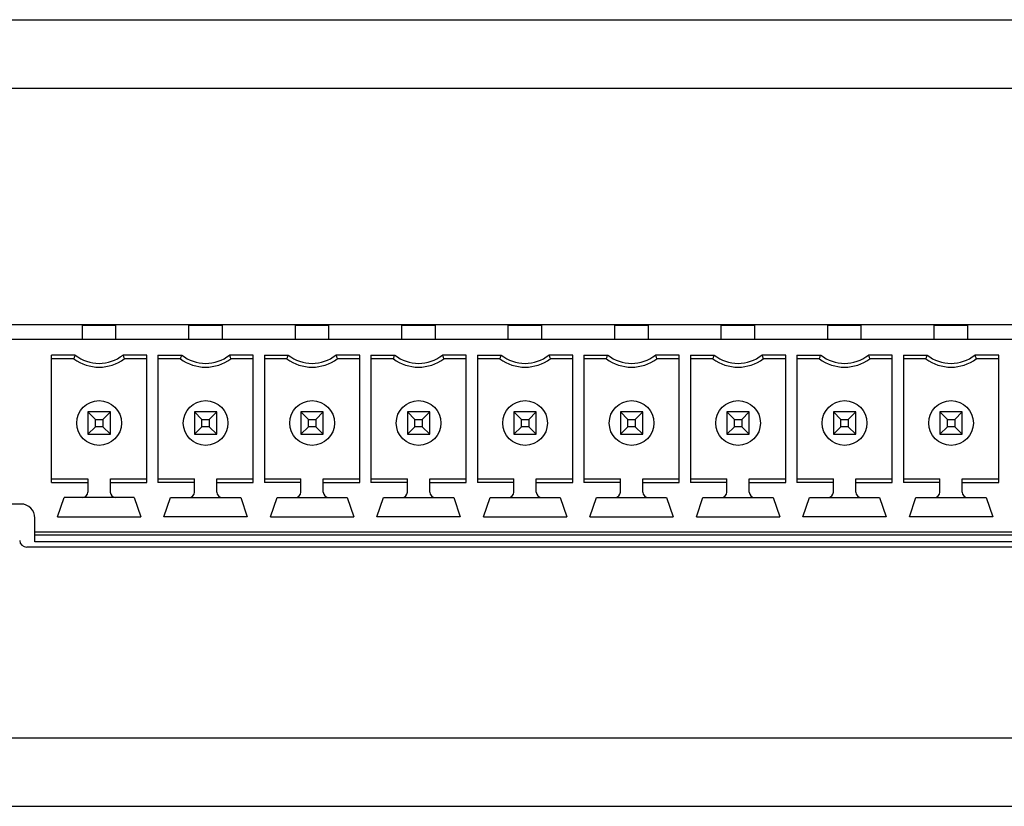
# Model space of a CAD drawing. Header units: inches. Extents: x 0 to 34, y 0 to 22.
# Tile 27 of 30: x 17.6 to 19, y 16.9 to 18. Entities that reach past the tile are written whole.
import ezdxf

# ---------------------------------------------------------------- set-up
doc = ezdxf.new("R2010")
doc.units = ezdxf.units.IN
doc.header["$LTSCALE"] = 1.87
doc.header["$MEASUREMENT"] = 0
doc.layers.get('0').update_dxf_attribs({"linetype": 'CONTINUOUS'})

msp = doc.modelspace()

# ---------------------------------------------------------------- linework, layer by layer
at = {"color": 7, "linetype": 'CONTINUOUS'}
for p, q in [((14.2035, 18.0185), (20.7291, 18.0185)), ((14.3299, 17.922), (20.4989, 17.922)), ((20.2163, 17.5885), (14.6085, 17.5885)), ((17.6756, 17.5685), (17.6756, 17.5882)), ((17.6756, 17.5882), (17.7228, 17.5882)), ((17.6835, 17.5885), (17.6835, 17.5882)), ((17.715, 17.5885), (17.715, 17.5882)), ((17.7228, 17.5685), (17.7228, 17.5882)), ((17.8256, 17.5685), (17.8256, 17.5882)), ((17.8256, 17.5882), (17.8728, 17.5882)), ((17.8335, 17.5885), (17.8335, 17.5882)), ((17.865, 17.5885), (17.865, 17.5882)), ((17.8728, 17.5685), (17.8728, 17.5882)), ((17.9756, 17.5882), (18.0228, 17.5882)), ((17.9756, 17.5685), (17.9756, 17.5882)), ((17.9835, 17.5885), (17.9835, 17.5882)), ((18.015, 17.5885), (18.015, 17.5882)), ((18.0228, 17.5685), (18.0228, 17.5882)), ((18.1256, 17.5882), (18.1728, 17.5882)), ((18.1256, 17.5685), (18.1256, 17.5882)), ((18.1335, 17.5885), (18.1335, 17.5882)), ((18.165, 17.5885), (18.165, 17.5882)), ((18.1728, 17.5685), (18.1728, 17.5882)), ((18.2756, 17.5882), (18.3228, 17.5882)), ((18.2756, 17.5685), (18.2756, 17.5882)), ((18.2835, 17.5885), (18.2835, 17.5882)), ((18.315, 17.5885), (18.315, 17.5882)), ((18.3228, 17.5685), (18.3228, 17.5882)), ((18.4256, 17.5882), (18.4728, 17.5882)), ((18.4256, 17.5685), (18.4256, 17.5882)), ((18.4335, 17.5885), (18.4335, 17.5882)), ((18.465, 17.5885), (18.465, 17.5882)), ((18.4728, 17.5685), (18.4728, 17.5882)), ((18.5756, 17.5882), (18.6228, 17.5882)), ((18.5756, 17.5685), (18.5756, 17.5882)), ((18.5835, 17.5885), (18.5835, 17.5882)), ((18.615, 17.5885), (18.615, 17.5882)), ((18.6228, 17.5685), (18.6228, 17.5882)), ((18.7256, 17.5882), (18.7728, 17.5882)), ((18.7256, 17.5685), (18.7256, 17.5882)), ((18.7335, 17.5885), (18.7335, 17.5882)), ((18.765, 17.5885), (18.765, 17.5882)), ((18.7728, 17.5685), (18.7728, 17.5882)), ((18.8756, 17.5882), (18.9228, 17.5882)), ((18.8756, 17.5685), (18.8756, 17.5882)), ((18.8835, 17.5885), (18.8835, 17.5882)), ((18.915, 17.5885), (18.915, 17.5882)), ((18.9228, 17.5685), (18.9228, 17.5882)), ((17.4394, 17.5685), (20.2459, 17.5685)), ((17.6321, 17.3664), (17.6321, 17.5462)), ((17.6656, 17.5462), (17.6321, 17.5462)), ((17.7663, 17.5462), (17.7328, 17.5462)), ((17.7663, 17.3664), (17.7663, 17.5462)), ((17.7821, 17.5462), (17.7821, 17.3664)), ((17.7821, 17.5462), (17.8156, 17.5462)), ((17.9163, 17.5462), (17.8828, 17.5462)), ((17.9163, 17.3664), (17.9163, 17.5462)), ((17.9321, 17.5462), (17.9656, 17.5462)), ((17.9321, 17.5462), (17.9321, 17.3664)), ((18.0663, 17.5462), (18.0328, 17.5462)), ((18.0663, 17.3664), (18.0663, 17.5462)), ((18.0821, 17.5462), (18.1156, 17.5462)), ((18.0821, 17.5462), (18.0821, 17.3664)), ((18.2163, 17.5462), (18.1828, 17.5462)), ((18.2163, 17.3664), (18.2163, 17.5462)), ((18.2321, 17.5462), (18.2656, 17.5462)), ((18.2321, 17.5462), (18.2321, 17.3664)), ((18.3663, 17.5462), (18.3328, 17.5462)), ((18.3663, 17.3664), (18.3663, 17.5462)), ((18.3821, 17.5462), (18.4156, 17.5462)), ((18.3821, 17.5462), (18.3821, 17.3664)), ((18.5163, 17.5462), (18.4828, 17.5462)), ((18.5163, 17.3664), (18.5163, 17.5462)), ((18.5321, 17.5462), (18.5656, 17.5462)), ((18.5321, 17.5462), (18.5321, 17.3664)), ((18.6663, 17.5462), (18.6328, 17.5462)), ((18.6663, 17.3664), (18.6663, 17.5462)), ((18.6821, 17.5462), (18.7156, 17.5462)), ((18.6821, 17.5462), (18.6821, 17.3664)), ((18.8163, 17.5462), (18.7828, 17.5462)), ((18.8163, 17.3664), (18.8163, 17.5462)), ((18.8321, 17.5462), (18.8656, 17.5462)), ((18.8321, 17.5462), (18.8321, 17.3664)), ((18.9663, 17.5462), (18.9328, 17.5462)), ((18.9663, 17.3664), (18.9663, 17.5462)), ((17.6638, 17.541), (17.6321, 17.541)), ((17.7663, 17.541), (17.7346, 17.541)), ((17.8138, 17.541), (17.7821, 17.541)), ((17.9163, 17.541), (17.8846, 17.541)), ((17.9638, 17.541), (17.9321, 17.541)), ((18.0663, 17.541), (18.0346, 17.541)), ((18.1138, 17.541), (18.0821, 17.541)), ((18.2163, 17.541), (18.1846, 17.541)), ((18.2638, 17.541), (18.2321, 17.541)), ((18.3663, 17.541), (18.3346, 17.541)), ((18.4138, 17.541), (18.3821, 17.541)), ((18.5163, 17.541), (18.4846, 17.541)), ((18.5638, 17.541), (18.5321, 17.541)), ((18.6663, 17.541), (18.6346, 17.541)), ((18.7138, 17.541), (18.6821, 17.541)), ((18.8163, 17.541), (18.7846, 17.541)), ((18.8638, 17.541), (18.8321, 17.541)), ((18.9663, 17.541), (18.9346, 17.541)), ((17.715, 17.4662), (17.6835, 17.4662)), ((17.6835, 17.4662), (17.6835, 17.4347)), ((17.6835, 17.4662), (17.694, 17.4556)), ((17.715, 17.4662), (17.7044, 17.4556)), ((17.715, 17.4347), (17.715, 17.4662)), ((17.865, 17.4662), (17.8335, 17.4662)), ((17.8335, 17.4662), (17.8335, 17.4347)), ((17.8335, 17.4662), (17.844, 17.4556)), ((17.865, 17.4662), (17.8544, 17.4556)), ((17.865, 17.4347), (17.865, 17.4662)), ((18.015, 17.4662), (17.9835, 17.4662)), ((17.9835, 17.4662), (17.994, 17.4556)), ((17.9835, 17.4662), (17.9835, 17.4347)), ((18.015, 17.4662), (18.0044, 17.4556)), ((18.015, 17.4347), (18.015, 17.4662)), ((18.165, 17.4662), (18.1335, 17.4662)), ((18.1335, 17.4662), (18.144, 17.4556)), ((18.1335, 17.4662), (18.1335, 17.4347)), ((18.165, 17.4662), (18.1544, 17.4556)), ((18.165, 17.4347), (18.165, 17.4662)), ((18.315, 17.4662), (18.2835, 17.4662)), ((18.2835, 17.4662), (18.294, 17.4556)), ((18.2835, 17.4662), (18.2835, 17.4347)), ((18.315, 17.4662), (18.3044, 17.4556)), ((18.315, 17.4347), (18.315, 17.4662)), ((18.465, 17.4662), (18.4335, 17.4662)), ((18.4335, 17.4662), (18.444, 17.4556)), ((18.4335, 17.4662), (18.4335, 17.4347)), ((18.465, 17.4662), (18.4544, 17.4556)), ((18.465, 17.4347), (18.465, 17.4662)), ((18.615, 17.4662), (18.5835, 17.4662)), ((18.5835, 17.4662), (18.594, 17.4556)), ((18.5835, 17.4662), (18.5835, 17.4347)), ((18.615, 17.4662), (18.6044, 17.4556)), ((18.615, 17.4347), (18.615, 17.4662)), ((18.765, 17.4662), (18.7335, 17.4662)), ((18.7335, 17.4662), (18.744, 17.4556)), ((18.7335, 17.4662), (18.7335, 17.4347)), ((18.765, 17.4662), (18.7544, 17.4556)), ((18.765, 17.4347), (18.765, 17.4662)), ((18.915, 17.4662), (18.8835, 17.4662)), ((18.8835, 17.4662), (18.894, 17.4556)), ((18.8835, 17.4662), (18.8835, 17.4347)), ((18.915, 17.4662), (18.9044, 17.4556)), ((18.915, 17.4347), (18.915, 17.4662)), ((17.694, 17.4556), (17.7044, 17.4556)), ((17.694, 17.4452), (17.694, 17.4556)), ((17.7044, 17.4556), (17.7044, 17.4452)), ((17.844, 17.4556), (17.8544, 17.4556)), ((17.844, 17.4452), (17.844, 17.4556)), ((17.8544, 17.4556), (17.8544, 17.4452)), ((17.994, 17.4556), (18.0044, 17.4556)), ((17.994, 17.4452), (17.994, 17.4556)), ((18.0044, 17.4556), (18.0044, 17.4452)), ((18.144, 17.4556), (18.1544, 17.4556)), ((18.144, 17.4452), (18.144, 17.4556)), ((18.1544, 17.4556), (18.1544, 17.4452)), ((18.294, 17.4556), (18.3044, 17.4556)), ((18.294, 17.4452), (18.294, 17.4556)), ((18.3044, 17.4556), (18.3044, 17.4452)), ((18.444, 17.4556), (18.4544, 17.4556)), ((18.444, 17.4452), (18.444, 17.4556)), ((18.4544, 17.4556), (18.4544, 17.4452)), ((18.594, 17.4556), (18.6044, 17.4556)), ((18.594, 17.4452), (18.594, 17.4556)), ((18.6044, 17.4556), (18.6044, 17.4452)), ((18.744, 17.4556), (18.7544, 17.4556)), ((18.744, 17.4452), (18.744, 17.4556)), ((18.7544, 17.4556), (18.7544, 17.4452)), ((18.894, 17.4556), (18.9044, 17.4556)), ((18.894, 17.4452), (18.894, 17.4556)), ((18.9044, 17.4556), (18.9044, 17.4452)), ((17.694, 17.4452), (17.6835, 17.4347)), ((17.6835, 17.4347), (17.715, 17.4347)), ((17.7044, 17.4452), (17.694, 17.4452)), ((17.7044, 17.4452), (17.715, 17.4347)), ((17.844, 17.4452), (17.8335, 17.4347)), ((17.8335, 17.4347), (17.865, 17.4347)), ((17.8544, 17.4452), (17.844, 17.4452)), ((17.8544, 17.4452), (17.865, 17.4347)), ((17.994, 17.4452), (17.9835, 17.4347)), ((17.9835, 17.4347), (18.015, 17.4347)), ((18.0044, 17.4452), (17.994, 17.4452)), ((18.0044, 17.4452), (18.015, 17.4347)), ((18.144, 17.4452), (18.1335, 17.4347)), ((18.1335, 17.4347), (18.165, 17.4347)), ((18.1544, 17.4452), (18.144, 17.4452)), ((18.1544, 17.4452), (18.165, 17.4347)), ((18.294, 17.4452), (18.2835, 17.4347)), ((18.2835, 17.4347), (18.315, 17.4347)), ((18.3044, 17.4452), (18.294, 17.4452)), ((18.3044, 17.4452), (18.315, 17.4347)), ((18.444, 17.4452), (18.4335, 17.4347)), ((18.4335, 17.4347), (18.465, 17.4347)), ((18.4544, 17.4452), (18.444, 17.4452)), ((18.4544, 17.4452), (18.465, 17.4347)), ((18.594, 17.4452), (18.5835, 17.4347)), ((18.5835, 17.4347), (18.615, 17.4347)), ((18.6044, 17.4452), (18.594, 17.4452)), ((18.6044, 17.4452), (18.615, 17.4347)), ((18.744, 17.4452), (18.7335, 17.4347)), ((18.7335, 17.4347), (18.765, 17.4347)), ((18.7544, 17.4452), (18.744, 17.4452)), ((18.7544, 17.4452), (18.765, 17.4347)), ((18.894, 17.4452), (18.8835, 17.4347)), ((18.8835, 17.4347), (18.915, 17.4347)), ((18.9044, 17.4452), (18.894, 17.4452)), ((18.9044, 17.4452), (18.915, 17.4347)), ((17.6321, 17.3717), (17.6835, 17.3717)), ((17.6321, 17.3664), (17.6835, 17.3664)), ((17.6835, 17.3717), (17.6835, 17.3532)), ((17.715, 17.3717), (17.7663, 17.3717)), ((17.715, 17.3532), (17.715, 17.3717)), ((17.715, 17.3664), (17.7663, 17.3664)), ((17.7821, 17.3717), (17.8335, 17.3717)), ((17.8335, 17.3664), (17.7821, 17.3664)), ((17.8335, 17.3532), (17.8335, 17.3717)), ((17.865, 17.3717), (17.9163, 17.3717)), ((17.865, 17.3532), (17.865, 17.3717)), ((17.865, 17.3664), (17.9163, 17.3664)), ((17.9321, 17.3717), (17.9835, 17.3717)), ((17.9835, 17.3664), (17.9321, 17.3664)), ((17.9835, 17.3532), (17.9835, 17.3717)), ((18.015, 17.3717), (18.0663, 17.3717)), ((18.015, 17.3532), (18.015, 17.3717)), ((18.015, 17.3664), (18.0663, 17.3664)), ((18.0821, 17.3717), (18.1335, 17.3717)), ((18.1335, 17.3664), (18.0821, 17.3664)), ((18.1335, 17.3532), (18.1335, 17.3717)), ((18.165, 17.3717), (18.2163, 17.3717)), ((18.165, 17.3532), (18.165, 17.3717)), ((18.165, 17.3664), (18.2163, 17.3664)), ((18.2321, 17.3717), (18.2835, 17.3717)), ((18.2835, 17.3664), (18.2321, 17.3664)), ((18.2835, 17.3532), (18.2835, 17.3717)), ((18.315, 17.3717), (18.3663, 17.3717)), ((18.315, 17.3532), (18.315, 17.3717)), ((18.315, 17.3664), (18.3663, 17.3664)), ((18.3821, 17.3717), (18.4335, 17.3717)), ((18.4335, 17.3664), (18.3821, 17.3664)), ((18.4335, 17.3532), (18.4335, 17.3717)), ((18.465, 17.3717), (18.5163, 17.3717)), ((18.465, 17.3532), (18.465, 17.3717)), ((18.465, 17.3664), (18.5163, 17.3664)), ((18.5321, 17.3717), (18.5835, 17.3717)), ((18.5835, 17.3664), (18.5321, 17.3664)), ((18.5835, 17.3532), (18.5835, 17.3717)), ((18.615, 17.3717), (18.6663, 17.3717)), ((18.615, 17.3532), (18.615, 17.3717)), ((18.615, 17.3664), (18.6663, 17.3664)), ((18.6821, 17.3717), (18.7335, 17.3717)), ((18.7335, 17.3664), (18.6821, 17.3664)), ((18.7335, 17.3532), (18.7335, 17.3717)), ((18.765, 17.3717), (18.8163, 17.3717)), ((18.765, 17.3532), (18.765, 17.3717)), ((18.765, 17.3664), (18.8163, 17.3664)), ((18.8321, 17.3717), (18.8835, 17.3717)), ((18.8835, 17.3664), (18.8321, 17.3664)), ((18.8835, 17.3532), (18.8835, 17.3717)), ((18.915, 17.3717), (18.9663, 17.3717)), ((18.915, 17.3532), (18.915, 17.3717)), ((18.915, 17.3664), (18.9663, 17.3664)), ((17.589, 17.3362), (17.4394, 17.3362)), ((17.6405, 17.3185), (17.6498, 17.3453)), ((17.7486, 17.3453), (17.6498, 17.3453)), ((17.7486, 17.3453), (17.7579, 17.3185)), ((17.7905, 17.3185), (17.7998, 17.3453)), ((17.7998, 17.3453), (17.8986, 17.3453)), ((17.8986, 17.3453), (17.9079, 17.3185)), ((17.9405, 17.3185), (17.9498, 17.3453)), ((17.9498, 17.3453), (18.0486, 17.3453)), ((18.0486, 17.3453), (18.0579, 17.3185)), ((18.0905, 17.3185), (18.0998, 17.3453)), ((18.0998, 17.3453), (18.1986, 17.3453)), ((18.1986, 17.3453), (18.2079, 17.3185)), ((18.2405, 17.3185), (18.2498, 17.3453)), ((18.2498, 17.3453), (18.3486, 17.3453)), ((18.3486, 17.3453), (18.3579, 17.3185)), ((18.3905, 17.3185), (18.3998, 17.3453)), ((18.3998, 17.3453), (18.4986, 17.3453)), ((18.4986, 17.3453), (18.5079, 17.3185)), ((18.5405, 17.3185), (18.5498, 17.3453)), ((18.5498, 17.3453), (18.6486, 17.3453)), ((18.6486, 17.3453), (18.6579, 17.3185)), ((18.6905, 17.3185), (18.6998, 17.3453)), ((18.6998, 17.3453), (18.7986, 17.3453)), ((18.7986, 17.3453), (18.8079, 17.3185)), ((18.8405, 17.3185), (18.8498, 17.3453)), ((18.8498, 17.3453), (18.9486, 17.3453)), ((18.9486, 17.3453), (18.9579, 17.3185)), ((17.6087, 17.2831), (17.6087, 17.3166)), ((17.6405, 17.3185), (17.7579, 17.3185)), ((17.9079, 17.3185), (17.7905, 17.3185)), ((17.9405, 17.3185), (18.0579, 17.3185)), ((18.2079, 17.3185), (18.0905, 17.3185)), ((18.2405, 17.3185), (18.3579, 17.3185)), ((18.3905, 17.3185), (18.5079, 17.3185)), ((18.5405, 17.3185), (18.6579, 17.3185)), ((18.8079, 17.3185), (18.6905, 17.3185)), ((18.9579, 17.3185), (18.8405, 17.3185)), ((20.0398, 17.2969), (17.6087, 17.2969)), ((17.6087, 17.2929), (20.0398, 17.2929)), ((20.0398, 17.2831), (17.6087, 17.2831)), ((20.0519, 17.2755), (17.5973, 17.2755)), ((14.3298, 17.007), (20.4954, 17.007)), ((14.3255, 16.9105), (20.4997, 16.9105))]:
    msp.add_line(p, q, dxfattribs=at)
for centre in [(17.6992, 17.4504), (17.8492, 17.4504), (17.9992, 17.4504), (18.1492, 17.4504), (18.2992, 17.4504), (18.4492, 17.4504), (18.5992, 17.4504), (18.7492, 17.4504), (18.8992, 17.4504)]:
    msp.add_circle(centre, 0.0315, dxfattribs=at)
for centre, radius, start, end in [((17.6992, 17.5882), 0.0538, 231.2958, 308.7042), ((17.8492, 17.5882), 0.0538, 231.2958, 308.7042), ((17.9992, 17.5882), 0.0538, 231.2958, 308.7042), ((18.1492, 17.5882), 0.0538, 231.2958, 308.7042), ((18.2992, 17.5882), 0.0538, 231.2958, 308.7042), ((18.4492, 17.5882), 0.0538, 231.2958, 308.7042), ((18.5992, 17.5882), 0.0538, 231.2958, 308.7042), ((18.7492, 17.5882), 0.0538, 231.2958, 308.7042), ((18.8992, 17.5882), 0.0538, 231.2958, 308.7042), ((17.6992, 17.5882), 0.0591, 233.1301, 306.8699), ((17.8492, 17.5882), 0.0591, 233.1301, 306.8699), ((17.9992, 17.5882), 0.0591, 233.1301, 306.8699), ((18.1492, 17.5882), 0.0591, 233.1301, 306.8699), ((18.2992, 17.5882), 0.0591, 233.1301, 306.8699), ((18.4492, 17.5882), 0.0591, 233.1301, 306.8699), ((18.5992, 17.5882), 0.0591, 233.1301, 306.8699), ((18.7492, 17.5882), 0.0591, 233.1301, 306.8699), ((18.8992, 17.5882), 0.0591, 233.1301, 306.8699), ((17.6756, 17.3532), 0.00787, 270, 360), ((17.7228, 17.3532), 0.00787, 180, 270), ((17.8256, 17.3532), 0.00787, 270, 360), ((17.8728, 17.3532), 0.00787, 180, 270), ((17.9756, 17.3532), 0.00787, 270, 360), ((18.0228, 17.3532), 0.00787, 180, 270), ((18.1256, 17.3532), 0.00787, 270, 360), ((18.1728, 17.3532), 0.00787, 180, 270), ((18.2756, 17.3532), 0.00787, 270, 360), ((18.3228, 17.3532), 0.00787, 180, 270), ((18.4256, 17.3532), 0.00787, 270, 360), ((18.4728, 17.3532), 0.00787, 180, 270), ((18.5756, 17.3532), 0.00787, 270, 360), ((18.6228, 17.3532), 0.00787, 180, 270), ((18.7256, 17.3532), 0.00787, 270, 360), ((18.7728, 17.3532), 0.00787, 180, 270), ((18.8756, 17.3532), 0.00787, 270, 360), ((18.9228, 17.3532), 0.00787, 180, 270), ((17.589, 17.3166), 0.0197, 0, 90), ((17.5973, 17.2855), 0.01, 182, 270)]:
    msp.add_arc(centre, radius, start, end, dxfattribs=at)
for points, knots in [([(17.6638, 17.541), (17.664, 17.5416), (17.6644, 17.5427), (17.665, 17.5445), (17.6654, 17.5457), (17.6656, 17.5462)], [0, 0, 0, 0, 0.337931, 0.671271, 1, 1, 1, 1]), ([(17.7328, 17.5462), (17.733, 17.5457), (17.7334, 17.5445), (17.734, 17.5427), (17.7344, 17.5416), (17.7346, 17.541)], [0, 0, 0, 0, 0.328611, 0.66195, 1, 1, 1, 1]), ([(17.8138, 17.541), (17.814, 17.5416), (17.8144, 17.5427), (17.815, 17.5445), (17.8154, 17.5457), (17.8156, 17.5462)], [0, 0, 0, 0, 0.337931, 0.671271, 1, 1, 1, 1]), ([(17.8828, 17.5462), (17.883, 17.5457), (17.8834, 17.5445), (17.884, 17.5427), (17.8844, 17.5416), (17.8846, 17.541)], [0, 0, 0, 0, 0.328611, 0.66195, 1, 1, 1, 1]), ([(17.9638, 17.541), (17.964, 17.5416), (17.9644, 17.5427), (17.965, 17.5445), (17.9654, 17.5457), (17.9656, 17.5462)], [0, 0, 0, 0, 0.337931, 0.671271, 1, 1, 1, 1]), ([(18.0328, 17.5462), (18.033, 17.5457), (18.0334, 17.5445), (18.034, 17.5427), (18.0344, 17.5416), (18.0346, 17.541)], [0, 0, 0, 0, 0.328611, 0.66195, 1, 1, 1, 1]), ([(18.1138, 17.541), (18.114, 17.5416), (18.1144, 17.5427), (18.115, 17.5445), (18.1154, 17.5457), (18.1156, 17.5462)], [0, 0, 0, 0, 0.337931, 0.671271, 1, 1, 1, 1]), ([(18.1828, 17.5462), (18.183, 17.5457), (18.1834, 17.5445), (18.184, 17.5427), (18.1844, 17.5416), (18.1846, 17.541)], [0, 0, 0, 0, 0.328611, 0.66195, 1, 1, 1, 1]), ([(18.2638, 17.541), (18.264, 17.5416), (18.2644, 17.5427), (18.265, 17.5445), (18.2654, 17.5457), (18.2656, 17.5462)], [0, 0, 0, 0, 0.337931, 0.671271, 1, 1, 1, 1]), ([(18.3328, 17.5462), (18.333, 17.5457), (18.3334, 17.5445), (18.334, 17.5427), (18.3344, 17.5416), (18.3346, 17.541)], [0, 0, 0, 0, 0.328611, 0.66195, 1, 1, 1, 1]), ([(18.4138, 17.541), (18.414, 17.5416), (18.4144, 17.5427), (18.415, 17.5445), (18.4154, 17.5457), (18.4156, 17.5462)], [0, 0, 0, 0, 0.337931, 0.671271, 1, 1, 1, 1]), ([(18.4828, 17.5462), (18.483, 17.5457), (18.4834, 17.5445), (18.484, 17.5427), (18.4844, 17.5416), (18.4846, 17.541)], [0, 0, 0, 0, 0.328611, 0.66195, 1, 1, 1, 1]), ([(18.5638, 17.541), (18.564, 17.5416), (18.5644, 17.5427), (18.565, 17.5445), (18.5654, 17.5457), (18.5656, 17.5462)], [0, 0, 0, 0, 0.337931, 0.671271, 1, 1, 1, 1]), ([(18.6328, 17.5462), (18.633, 17.5457), (18.6334, 17.5445), (18.634, 17.5427), (18.6344, 17.5416), (18.6346, 17.541)], [0, 0, 0, 0, 0.328611, 0.66195, 1, 1, 1, 1]), ([(18.7138, 17.541), (18.714, 17.5416), (18.7144, 17.5427), (18.715, 17.5445), (18.7154, 17.5457), (18.7156, 17.5462)], [0, 0, 0, 0, 0.337931, 0.671271, 1, 1, 1, 1]), ([(18.7828, 17.5462), (18.783, 17.5457), (18.7834, 17.5445), (18.784, 17.5427), (18.7844, 17.5416), (18.7846, 17.541)], [0, 0, 0, 0, 0.328611, 0.66195, 1, 1, 1, 1]), ([(18.8638, 17.541), (18.864, 17.5416), (18.8644, 17.5427), (18.865, 17.5445), (18.8654, 17.5457), (18.8656, 17.5462)], [0, 0, 0, 0, 0.337931, 0.671271, 1, 1, 1, 1]), ([(18.9328, 17.5462), (18.933, 17.5457), (18.9334, 17.5445), (18.934, 17.5427), (18.9344, 17.5416), (18.9346, 17.541)], [0, 0, 0, 0, 0.328611, 0.66195, 1, 1, 1, 1])]:
    msp.add_open_spline(points, degree=3, knots=knots, dxfattribs=at)

doc.saveas('drawing.dxf')
